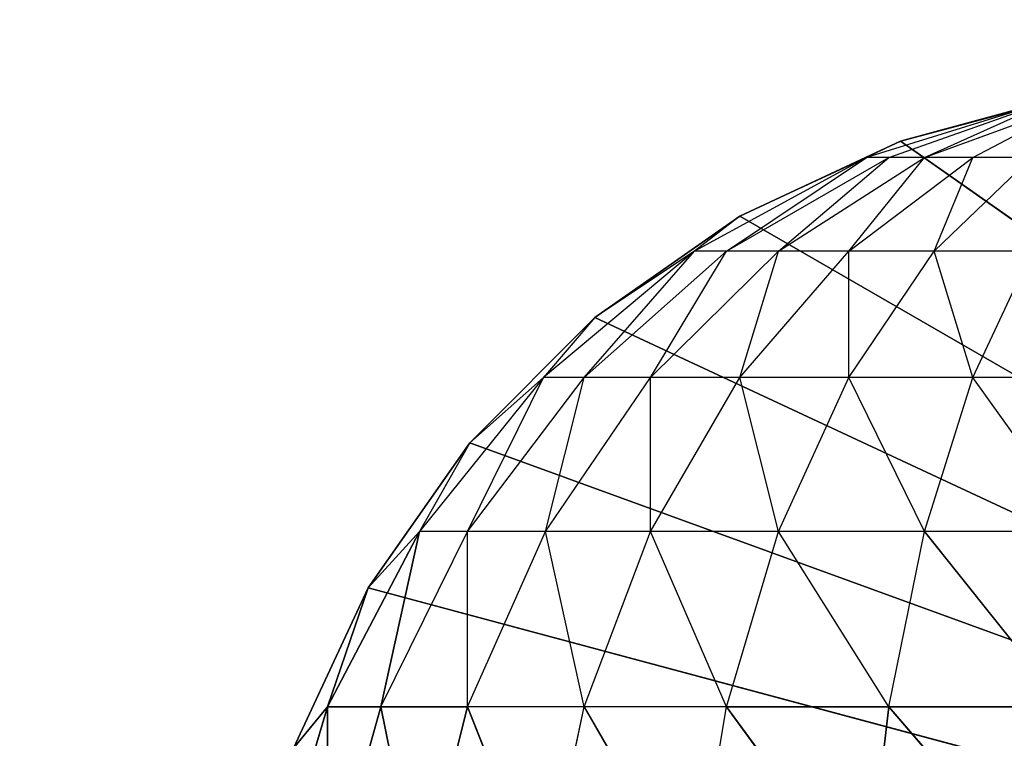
# Model space of a CAD drawing. Extents: x 226 to 378, y -30 to 313.
# Tile 115 of 256: x 278.21 to 278.825, y 60.884 to 61.333. Entities that reach past the tile are written whole.
import ezdxf

# ---------------------------------------------------------------- set-up
doc = ezdxf.new("R2010")
doc.units = 0
doc.header["$LTSCALE"] = 25.4
doc.layers.get('0').update_dxf_attribs({"color": 13, "linetype": 'CONTINUOUS'})
for name, color, linetype in [('_NCL1_11', 41, 'CONTINUOUS'), ('_NCL1_62', 7, 'CONTINUOUS'), ('_NCL1_64', 250, 'CONTINUOUS')]:
    doc.layers.add(name, color=color, linetype=linetype)

# ---------------------------------------------------------------- blocks, each defined once
blk = doc.blocks.new('EWON_2005CD_4005CD_COSY141')
at = {"layer": '_NCL1_11', "color": 0}
for p, q in [((99.27717, 251.4983, 297.18), (98.425, 252.095, 297.18)), ((99.27717, 251.4983, 297.18), (98.425, 252.095, 297.18)), ((99.3775, 251.54509, 297.18), (98.425, 252.095, 297.18)), ((99.3775, 251.54509, 297.18), (98.425, 252.095, 297.18)), ((99.46815, 251.60856, 297.18), (98.425, 252.095, 297.18)), ((99.46815, 251.60856, 297.18), (98.425, 252.095, 297.18)), ((99.54644, 251.68682, 297.18), (98.425, 252.095, 297.18)), ((99.54644, 251.68682, 297.18), (98.425, 252.095, 297.18)), ((99.60991, 251.7775, 297.18), (98.425, 252.095, 297.18)), ((99.60991, 251.7775, 297.18), (98.425, 252.095, 297.18)), ((99.18149, 251.97112, 309.85582), (99.28449, 251.852, 309.78699)), ((99.18149, 251.97112, 309.85582), (99.28449, 251.852, 309.78699)), ((99.29833, 251.97112, 309.82039), (99.28449, 251.852, 309.78699)), ((99.29833, 251.97112, 309.82039), (99.28449, 251.852, 309.78699)), ((99.29833, 251.97112, 309.82039), (99.38593, 251.852, 309.73278)), ((99.29833, 251.97112, 309.82039), (99.38593, 251.852, 309.73278)), ((99.406, 251.97112, 309.76283), (99.38593, 251.852, 309.73278)), ((99.406, 251.97112, 309.76283), (99.47483, 251.852, 309.65983)), ((99.50039, 251.97112, 309.68539), (99.47483, 251.852, 309.65983)), ((99.50039, 251.97112, 309.68539), (99.54778, 251.852, 309.57093)), ((99.57783, 251.97112, 309.591), (99.54778, 251.852, 309.57093)), ((99.57783, 251.97112, 309.591), (99.54778, 251.852, 309.57093)), ((99.57783, 251.97112, 309.591), (99.60199, 251.852, 309.46949)), ((99.57783, 251.97112, 309.591), (99.60199, 251.852, 309.46949)), ((99.63539, 251.97112, 309.48333), (99.60199, 251.852, 309.46949)), ((99.63539, 251.97112, 309.48333), (99.60199, 251.852, 309.46949)), ((99.63539, 251.852, 309.35945), (99.67082, 251.97112, 309.36649)), ((99.63539, 251.97112, 309.48333), (99.63539, 251.852, 309.35945)), ((99.63539, 251.97112, 309.48333), (99.63539, 251.852, 309.35945)), ((99.63539, 251.852, 309.35945), (99.67082, 251.97112, 309.36649)), ((99.6567, 251.87783, 309.245), (99.60991, 251.7775, 297.18)), ((99.60991, 251.7775, 309.245), (99.6567, 251.87783, 309.245)), ((99.6567, 251.87783, 297.18), (99.60991, 251.7775, 297.18)), ((99.6567, 251.87783, 309.245), (99.60991, 251.7775, 297.18)), ((99.6567, 251.87783, 297.18), (99.60991, 251.7775, 297.18)), ((99.60991, 251.7775, 309.245), (99.6567, 251.87783, 309.245)), ((99.63539, 251.852, 309.35945), (99.6567, 251.87783, 309.245)), ((99.63539, 251.852, 309.35945), (99.6567, 251.87783, 309.245)), ((99.17445, 251.852, 309.82039), (99.26203, 251.74222, 309.73278)), ((99.17445, 251.852, 309.82039), (99.28449, 251.852, 309.78699)), ((99.17445, 251.852, 309.82039), (99.28449, 251.852, 309.78699)), ((99.28449, 251.852, 309.78699), (99.26203, 251.74222, 309.73278)), ((99.28449, 251.852, 309.78699), (99.35332, 251.74222, 309.68399)), ((99.28449, 251.852, 309.78699), (99.38593, 251.852, 309.73278)), ((99.38593, 251.852, 309.73278), (99.35332, 251.74222, 309.68399)), ((99.38593, 251.852, 309.73278), (99.43333, 251.74222, 309.61833)), ((99.38593, 251.852, 309.73278), (99.47483, 251.852, 309.65983)), ((99.47483, 251.852, 309.65983), (99.43333, 251.74222, 309.61833)), ((99.47483, 251.852, 309.65983), (99.49899, 251.74222, 309.53832)), ((99.47483, 251.852, 309.65983), (99.54778, 251.852, 309.57093)), ((99.54778, 251.852, 309.57093), (99.49899, 251.74222, 309.53832)), ((99.54778, 251.852, 309.57093), (99.54778, 251.74222, 309.44703)), ((99.60199, 251.852, 309.46949), (99.54778, 251.74222, 309.44703)), ((99.54778, 251.852, 309.57093), (99.60199, 251.852, 309.46949)), ((99.57783, 251.74222, 309.348), (99.63539, 251.852, 309.35945)), ((99.60199, 251.852, 309.46949), (99.57783, 251.74222, 309.348)), ((99.57783, 251.74222, 309.348), (99.63539, 251.852, 309.35945)), ((99.60199, 251.852, 309.46949), (99.63539, 251.852, 309.35945)), ((99.60199, 251.852, 309.46949), (99.63539, 251.852, 309.35945)), ((99.60991, 251.7775, 309.245), (99.63539, 251.852, 309.35945)), ((99.60991, 251.7775, 309.245), (99.63539, 251.852, 309.35945)), ((99.60991, 251.7775, 297.18), (99.54644, 251.68682, 297.18)), ((99.54644, 251.68682, 297.18), (99.60991, 251.7775, 309.245)), ((99.54644, 251.68682, 297.18), (99.60991, 251.7775, 309.245)), ((99.54644, 251.68682, 309.245), (99.60991, 251.7775, 309.245)), ((99.60991, 251.7775, 297.18), (99.54644, 251.68682, 297.18)), ((99.57783, 251.74222, 309.348), (99.60991, 251.7775, 309.245)), ((99.60991, 251.7775, 297.18), (99.60991, 251.7775, 309.245)), ((99.60991, 251.7775, 297.18), (99.60991, 251.7775, 309.245)), ((99.163, 251.74222, 309.76283), (99.23183, 251.64598, 309.65983)), ((99.163, 251.74222, 309.76283), (99.26203, 251.74222, 309.73278)), ((99.26203, 251.74222, 309.73278), (99.23183, 251.64598, 309.65983)), ((99.26203, 251.74222, 309.73278), (99.30945, 251.64598, 309.61833)), ((99.26203, 251.74222, 309.73278), (99.35332, 251.74222, 309.68399)), ((99.35332, 251.74222, 309.68399), (99.30945, 251.64598, 309.61833)), ((99.35332, 251.74222, 309.68399), (99.3775, 251.64598, 309.5625)), ((99.35332, 251.74222, 309.68399), (99.43333, 251.74222, 309.61833)), ((99.43333, 251.74222, 309.61833), (99.3775, 251.64598, 309.5625)), ((99.43333, 251.74222, 309.61833), (99.43333, 251.64598, 309.49445)), ((99.43333, 251.74222, 309.61833), (99.49899, 251.74222, 309.53832)), ((99.49899, 251.74222, 309.53832), (99.43333, 251.64598, 309.49445)), ((99.49899, 251.74222, 309.53832), (99.47483, 251.64598, 309.41681)), ((99.54778, 251.74222, 309.44703), (99.47483, 251.64598, 309.41681)), ((99.49899, 251.74222, 309.53832), (99.54778, 251.74222, 309.44703)), ((99.50039, 251.64598, 309.33258), (99.57783, 251.74222, 309.348)), ((99.54778, 251.74222, 309.44703), (99.50039, 251.64598, 309.33258)), ((99.54644, 251.68682, 309.245), (99.57783, 251.74222, 309.348)), ((99.54778, 251.74222, 309.44703), (99.57783, 251.74222, 309.348)), ((99.54644, 251.68682, 309.245), (99.46815, 251.60856, 297.18)), ((99.46815, 251.60856, 309.245), (99.54644, 251.68682, 309.245)), ((99.54644, 251.68682, 297.18), (99.46815, 251.60856, 297.18)), ((99.54644, 251.68682, 309.245), (99.46815, 251.60856, 297.18)), ((99.54644, 251.68682, 297.18), (99.46815, 251.60856, 297.18)), ((99.50039, 251.64598, 309.33258), (99.54644, 251.68682, 309.245)), ((99.54644, 251.68682, 309.245), (99.54644, 251.68682, 297.18)), ((99.54644, 251.68682, 309.245), (99.54644, 251.68682, 297.18)), ((99.14758, 251.64598, 309.68539), (99.23183, 251.64598, 309.65983)), ((99.23183, 251.64598, 309.65983), (99.195, 251.56701, 309.57093)), ((99.23183, 251.64598, 309.65983), (99.25599, 251.56701, 309.53832)), ((99.23183, 251.64598, 309.65983), (99.30945, 251.64598, 309.61833)), ((99.30945, 251.64598, 309.61833), (99.25599, 251.56701, 309.53832)), ((99.30945, 251.64598, 309.61833), (99.30945, 251.56701, 309.49445)), ((99.30945, 251.64598, 309.61833), (99.3775, 251.64598, 309.5625)), ((99.3775, 251.64598, 309.5625), (99.30945, 251.56701, 309.49445)), ((99.3775, 251.64598, 309.5625), (99.35332, 251.56701, 309.44099)), ((99.43333, 251.64598, 309.49445), (99.35332, 251.56701, 309.44099)), ((99.3775, 251.64598, 309.5625), (99.43333, 251.64598, 309.49445)), ((99.43333, 251.64598, 309.49445), (99.38593, 251.56701, 309.38)), ((99.47483, 251.64598, 309.41681), (99.38593, 251.56701, 309.38)), ((99.406, 251.56701, 309.31381), (99.50039, 251.64598, 309.33258)), ((99.47483, 251.64598, 309.41681), (99.406, 251.56701, 309.31381)), ((99.43333, 251.64598, 309.49445), (99.47483, 251.64598, 309.41681)), ((99.46815, 251.60856, 309.245), (99.50039, 251.64598, 309.33258)), ((99.47483, 251.64598, 309.41681), (99.50039, 251.64598, 309.33258)), ((99.46815, 251.60856, 297.18), (99.3775, 251.54509, 297.18)), ((99.3775, 251.54509, 297.18), (99.46815, 251.60856, 309.245)), ((99.3775, 251.54509, 297.18), (99.46815, 251.60856, 309.245)), ((99.3775, 251.54509, 309.245), (99.46815, 251.60856, 309.245)), ((99.46815, 251.60856, 297.18), (99.3775, 251.54509, 297.18)), ((99.406, 251.56701, 309.31381), (99.46815, 251.60856, 309.245)), ((99.46815, 251.60856, 297.18), (99.46815, 251.60856, 309.245)), ((99.46815, 251.60856, 297.18), (99.46815, 251.60856, 309.245)), ((99.195, 251.56701, 309.57093), (99.25599, 251.56701, 309.53832)), ((99.25599, 251.56701, 309.53832), (99.195, 251.50834, 309.44703)), ((99.25599, 251.56701, 309.53832), (99.23183, 251.50834, 309.41681)), ((99.30945, 251.56701, 309.49445), (99.23183, 251.50834, 309.41681)), ((99.25599, 251.56701, 309.53832), (99.30945, 251.56701, 309.49445)), ((99.30945, 251.56701, 309.49445), (99.26203, 251.50834, 309.38)), ((99.35332, 251.56701, 309.44099), (99.26203, 251.50834, 309.38)), ((99.35332, 251.56701, 309.44099), (99.28449, 251.50834, 309.33799)), ((99.38593, 251.56701, 309.38), (99.28449, 251.50834, 309.33799)), ((99.29833, 251.50834, 309.2924), (99.406, 251.56701, 309.31381)), ((99.38593, 251.56701, 309.38), (99.29833, 251.50834, 309.2924)), ((99.30945, 251.56701, 309.49445), (99.35332, 251.56701, 309.44099)), ((99.35332, 251.56701, 309.44099), (99.38593, 251.56701, 309.38)), ((99.3775, 251.54509, 309.245), (99.406, 251.56701, 309.31381)), ((99.38593, 251.56701, 309.38), (99.406, 251.56701, 309.31381)), ((99.3775, 251.54509, 309.245), (99.27717, 251.4983, 297.18)), ((99.27717, 251.4983, 309.245), (99.3775, 251.54509, 309.245)), ((99.3775, 251.54509, 297.18), (99.27717, 251.4983, 297.18)), ((99.3775, 251.54509, 309.245), (99.27717, 251.4983, 297.18)), ((99.3775, 251.54509, 297.18), (99.27717, 251.4983, 297.18)), ((99.29833, 251.50834, 309.2924), (99.3775, 251.54509, 309.245)), ((99.3775, 251.54509, 309.245), (99.3775, 251.54509, 297.18)), ((99.3775, 251.54509, 309.245), (99.3775, 251.54509, 297.18)), ((99.23183, 251.50834, 309.41681), (99.163, 251.47222, 309.31381)), ((99.26203, 251.50834, 309.38), (99.163, 251.47222, 309.31381)), ((99.18149, 251.47222, 309.26916), (99.29833, 251.50834, 309.2924)), ((99.26203, 251.50834, 309.38), (99.18149, 251.47222, 309.26916)), ((99.28449, 251.50834, 309.33799), (99.18149, 251.47222, 309.26916)), ((99.195, 251.50834, 309.44703), (99.23183, 251.50834, 309.41681)), ((99.23183, 251.50834, 309.41681), (99.26203, 251.50834, 309.38)), ((99.26203, 251.50834, 309.38), (99.28449, 251.50834, 309.33799)), ((99.27717, 251.4983, 309.245), (99.29833, 251.50834, 309.2924)), ((99.28449, 251.50834, 309.33799), (99.29833, 251.50834, 309.2924)), ((99.27717, 251.4983, 297.18), (99.17026, 251.46965, 297.18)), ((99.17026, 251.46965, 297.18), (99.27717, 251.4983, 309.245)), ((99.17026, 251.46965, 297.18), (99.27717, 251.4983, 309.245)), ((99.17026, 251.46965, 309.245), (99.27717, 251.4983, 309.245)), ((99.27717, 251.4983, 297.18), (99.17026, 251.46965, 297.18)), ((99.18149, 251.47222, 309.26916), (99.27717, 251.4983, 309.245)), ((99.27717, 251.4983, 297.18), (99.27717, 251.4983, 309.245)), ((99.27717, 251.4983, 297.18), (99.27717, 251.4983, 309.245))]:
    blk.add_line(p, q, dxfattribs=at)
at = {"color": 7}
mesh = blk.add_polyface(dxfattribs=at)
corners = [(105.41, 276.89132, 297.18), (83.82, 279.42949, 297.18), (83.82, 241.27051, 297.18)]
mesh.append_faces([[corners[k] for k in face] for face in [(0, 1, 2)]], dxfattribs={"color": 7})
mesh = blk.add_polyface(dxfattribs=at)
corners = [(104.14, 276.89132, 298.45), (85.09, 241.27051, 298.45), (85.09, 279.42949, 298.45)]
mesh.append_faces([[corners[k] for k in face] for face in [(0, 1, 2)]], dxfattribs={"color": 7})
mesh = blk.add_polyface(dxfattribs=at)
corners = [(105.41, 276.89132, 297.18), (83.82, 241.27051, 297.18), (105.41, 243.80868, 297.18)]
mesh.append_faces([[corners[k] for k in face] for face in [(0, 1, 2)]], dxfattribs={"color": 7})
mesh = blk.add_polyface(dxfattribs=at)
corners = [(104.14, 243.80868, 298.45), (85.09, 241.27051, 298.45), (104.14, 276.89132, 298.45)]
mesh.append_faces([[corners[k] for k in face] for face in [(0, 1, 2)]], dxfattribs={"color": 7})
at = {"layer": '_NCL1_11', "color": 41}
mesh = blk.add_polyface(dxfattribs=at)
corners = [(99.27717, 251.4983, 297.18), (98.425, 252.095, 297.18), (99.17026, 251.46965, 297.18)]
mesh.append_faces([[corners[k] for k in face] for face in [(0, 1, 2)]], dxfattribs={"color": 41})
mesh = blk.add_polyface(dxfattribs=at)
corners = [(99.3775, 251.54509, 297.18), (98.425, 252.095, 297.18), (99.27717, 251.4983, 297.18)]
mesh.append_faces([[corners[k] for k in face] for face in [(0, 1, 2)]], dxfattribs={"color": 41})
mesh = blk.add_polyface(dxfattribs=at)
corners = [(99.46815, 251.60856, 297.18), (98.425, 252.095, 297.18), (99.3775, 251.54509, 297.18)]
mesh.append_faces([[corners[k] for k in face] for face in [(0, 1, 2)]], dxfattribs={"color": 41})
mesh = blk.add_polyface(dxfattribs=at)
corners = [(99.54644, 251.68682, 297.18), (98.425, 252.095, 297.18), (99.46815, 251.60856, 297.18)]
mesh.append_faces([[corners[k] for k in face] for face in [(0, 1, 2)]], dxfattribs={"color": 41})
mesh = blk.add_polyface(dxfattribs=at)
corners = [(99.60991, 251.7775, 297.18), (98.425, 252.095, 297.18), (99.54644, 251.68682, 297.18)]
mesh.append_faces([[corners[k] for k in face] for face in [(0, 1, 2)]], dxfattribs={"color": 41})
mesh = blk.add_polyface(dxfattribs=at)
corners = [(99.6567, 251.87783, 297.18), (98.425, 252.095, 297.18), (99.60991, 251.7775, 297.18)]
mesh.append_faces([[corners[k] for k in face] for face in [(0, 1, 2)]], dxfattribs={"color": 41})
mesh = blk.add_polyface(dxfattribs=at)
corners = [(99.28449, 251.852, 309.78699), (99.17445, 251.852, 309.82039), (99.18149, 251.97112, 309.85582)]
mesh.append_faces([[corners[k] for k in face] for face in [(0, 1, 2)]], dxfattribs={"color": 41})
mesh = blk.add_polyface(dxfattribs=at)
corners = [(99.29833, 251.97112, 309.82039), (99.28449, 251.852, 309.78699), (99.18149, 251.97112, 309.85582)]
mesh.append_faces([[corners[k] for k in face] for face in [(0, 1, 2)]], dxfattribs={"color": 41})
mesh = blk.add_polyface(dxfattribs=at)
corners = [(99.38593, 251.852, 309.73278), (99.28449, 251.852, 309.78699), (99.29833, 251.97112, 309.82039)]
mesh.append_faces([[corners[k] for k in face] for face in [(0, 1, 2)]], dxfattribs={"color": 41})
mesh = blk.add_polyface(dxfattribs=at)
corners = [(99.406, 251.97112, 309.76283), (99.38593, 251.852, 309.73278), (99.29833, 251.97112, 309.82039)]
mesh.append_faces([[corners[k] for k in face] for face in [(0, 1, 2)]], dxfattribs={"color": 41})
mesh = blk.add_polyface(dxfattribs=at)
corners = [(99.50039, 251.97112, 309.68539), (99.47483, 251.852, 309.65983), (99.406, 251.97112, 309.76283)]
mesh.append_faces([[corners[k] for k in face] for face in [(0, 1, 2)]], dxfattribs={"color": 41})
mesh = blk.add_polyface(dxfattribs=at)
corners = [(99.57783, 251.97112, 309.591), (99.54778, 251.852, 309.57093), (99.50039, 251.97112, 309.68539)]
mesh.append_faces([[corners[k] for k in face] for face in [(0, 1, 2)]], dxfattribs={"color": 41})
mesh = blk.add_polyface(dxfattribs=at)
corners = [(99.57783, 251.97112, 309.591), (99.60199, 251.852, 309.46949), (99.54778, 251.852, 309.57093)]
mesh.append_faces([[corners[k] for k in face] for face in [(0, 1, 2)]], dxfattribs={"color": 41})
mesh = blk.add_polyface(dxfattribs=at)
corners = [(99.63539, 251.97112, 309.48333), (99.60199, 251.852, 309.46949), (99.57783, 251.97112, 309.591)]
mesh.append_faces([[corners[k] for k in face] for face in [(0, 1, 2)]], dxfattribs={"color": 41})
mesh = blk.add_polyface(dxfattribs=at)
corners = [(99.63539, 251.97112, 309.48333), (99.63539, 251.852, 309.35945), (99.60199, 251.852, 309.46949)]
mesh.append_faces([[corners[k] for k in face] for face in [(0, 1, 2)]], dxfattribs={"color": 41})
mesh = blk.add_polyface(dxfattribs=at)
corners = [(99.67082, 251.97112, 309.36649), (99.6567, 251.87783, 309.245), (99.63539, 251.852, 309.35945)]
mesh.append_faces([[corners[k] for k in face] for face in [(0, 1, 2)]], dxfattribs={"color": 41})
mesh = blk.add_polyface(dxfattribs=at)
corners = [(99.67082, 251.97112, 309.36649), (99.63539, 251.852, 309.35945), (99.63539, 251.97112, 309.48333)]
mesh.append_faces([[corners[k] for k in face] for face in [(0, 1, 2)]], dxfattribs={"color": 41})
mesh = blk.add_polyface(dxfattribs=at)
corners = [(99.6567, 251.87783, 309.245), (99.60991, 251.7775, 297.18), (99.60991, 251.7775, 309.245)]
mesh.append_faces([[corners[k] for k in face] for face in [(0, 1, 2)]], dxfattribs={"color": 41})
mesh = blk.add_polyface(dxfattribs=at)
corners = [(99.6567, 251.87783, 297.18), (99.60991, 251.7775, 297.18), (99.6567, 251.87783, 309.245)]
mesh.append_faces([[corners[k] for k in face] for face in [(0, 1, 2)]], dxfattribs={"color": 41})
mesh = blk.add_polyface(dxfattribs=at)
corners = [(99.6567, 251.87783, 309.245), (99.60991, 251.7775, 309.245), (99.63539, 251.852, 309.35945)]
mesh.append_faces([[corners[k] for k in face] for face in [(0, 1, 2)]], dxfattribs={"color": 41})
mesh = blk.add_polyface(dxfattribs=at)
corners = [(99.28449, 251.852, 309.78699), (99.26203, 251.74222, 309.73278), (99.17445, 251.852, 309.82039)]
mesh.append_faces([[corners[k] for k in face] for face in [(0, 1, 2)]], dxfattribs={"color": 41})
mesh = blk.add_polyface(dxfattribs=at)
corners = [(99.63539, 251.852, 309.35945), (99.60991, 251.7775, 309.245), (99.57783, 251.74222, 309.348)]
mesh.append_faces([[corners[k] for k in face] for face in [(0, 1, 2)]], dxfattribs={"color": 41})
mesh = blk.add_polyface(dxfattribs=at)
corners = [(99.63539, 251.852, 309.35945), (99.57783, 251.74222, 309.348), (99.60199, 251.852, 309.46949)]
mesh.append_faces([[corners[k] for k in face] for face in [(0, 1, 2)]], dxfattribs={"color": 41})
mesh = blk.add_polyface(dxfattribs=at)
corners = [(99.60991, 251.7775, 297.18), (99.54644, 251.68682, 297.18), (99.60991, 251.7775, 309.245)]
mesh.append_faces([[corners[k] for k in face] for face in [(0, 1, 2)]], dxfattribs={"color": 41})
mesh = blk.add_polyface(dxfattribs=at)
corners = [(99.60991, 251.7775, 309.245), (99.54644, 251.68682, 297.18), (99.54644, 251.68682, 309.245)]
mesh.append_faces([[corners[k] for k in face] for face in [(0, 1, 2)]], dxfattribs={"color": 41})
mesh = blk.add_polyface(dxfattribs=at)
corners = [(99.54644, 251.68682, 309.245), (99.46815, 251.60856, 297.18), (99.46815, 251.60856, 309.245)]
mesh.append_faces([[corners[k] for k in face] for face in [(0, 1, 2)]], dxfattribs={"color": 41})
mesh = blk.add_polyface(dxfattribs=at)
corners = [(99.54644, 251.68682, 309.245), (99.54644, 251.68682, 297.18), (99.46815, 251.60856, 297.18)]
mesh.append_faces([[corners[k] for k in face] for face in [(0, 1, 2)]], dxfattribs={"color": 41})
mesh = blk.add_polyface(dxfattribs=at)
corners = [(99.46815, 251.60856, 309.245), (99.46815, 251.60856, 297.18), (99.3775, 251.54509, 297.18)]
mesh.append_faces([[corners[k] for k in face] for face in [(0, 1, 2)]], dxfattribs={"color": 41})
mesh = blk.add_polyface(dxfattribs=at)
corners = [(99.46815, 251.60856, 309.245), (99.3775, 251.54509, 297.18), (99.3775, 251.54509, 309.245)]
mesh.append_faces([[corners[k] for k in face] for face in [(0, 1, 2)]], dxfattribs={"color": 41})
mesh = blk.add_polyface(dxfattribs=at)
corners = [(99.3775, 251.54509, 309.245), (99.27717, 251.4983, 297.18), (99.27717, 251.4983, 309.245)]
mesh.append_faces([[corners[k] for k in face] for face in [(0, 1, 2)]], dxfattribs={"color": 41})
mesh = blk.add_polyface(dxfattribs=at)
corners = [(99.3775, 251.54509, 309.245), (99.3775, 251.54509, 297.18), (99.27717, 251.4983, 297.18)]
mesh.append_faces([[corners[k] for k in face] for face in [(0, 1, 2)]], dxfattribs={"color": 41})
mesh = blk.add_polyface(dxfattribs=at)
corners = [(99.27717, 251.4983, 309.245), (99.27717, 251.4983, 297.18), (99.17026, 251.46965, 297.18)]
mesh.append_faces([[corners[k] for k in face] for face in [(0, 1, 2)]], dxfattribs={"color": 41})
mesh = blk.add_polyface(dxfattribs=at)
corners = [(99.27717, 251.4983, 309.245), (99.17026, 251.46965, 297.18), (99.17026, 251.46965, 309.245)]
mesh.append_faces([[corners[k] for k in face] for face in [(0, 1, 2)]], dxfattribs={"color": 41})
at = {"layer": '_NCL1_62', "color": 7}
mesh = blk.add_polyface(dxfattribs=at)
corners = [(119.38, 342.9, 27.94), (45.72, 248.92, 27.94), (119.38, 151.13, 27.94)]
mesh.append_faces([[corners[k] for k in face] for face in [(0, 1, 2)]], dxfattribs={"color": 7})
mesh = blk.add_polyface(dxfattribs=at)
corners = [(119.38, 342.9, 27.94), (45.72, 254, 27.94), (45.72, 248.92, 27.94)]
mesh.append_faces([[corners[k] for k in face] for face in [(0, 1, 2)]], dxfattribs={"color": 7})
at = {"layer": '_NCL1_64', "color": 250}
mesh = blk.add_polyface(dxfattribs=at)
corners = [(111.76, 303.53, 297.18), (96.53974, 229.71125, 297.18), (96.31751, 230.0286, 297.18)]
mesh.append_faces([[corners[k] for k in face] for face in [(0, 1, 2)]], dxfattribs={"color": 250})
mesh = blk.add_polyface(dxfattribs=at)
corners = [(111.76, 303.53, 297.18), (96.31751, 230.0286, 297.18), (96.31751, 290.6714, 297.18)]
mesh.append_faces([[corners[k] for k in face] for face in [(0, 1, 2)]], dxfattribs={"color": 250})
mesh = blk.add_polyface(dxfattribs=at)
corners = [(111.76, 303.53, 297.18), (96.70346, 229.36015, 297.18), (96.53974, 229.71125, 297.18)]
mesh.append_faces([[corners[k] for k in face] for face in [(0, 1, 2)]], dxfattribs={"color": 250})
mesh = blk.add_polyface(dxfattribs=at)
corners = [(111.76, 303.53, 297.18), (106.68, 213.36, 297.18), (96.70346, 229.36015, 297.18)]
mesh.append_faces([[corners[k] for k in face] for face in [(0, 1, 2)]], dxfattribs={"color": 250})

msp = doc.modelspace()

# ---------------------------------------------------------------- block references
at = {"color": 0, "rotation": 179.9999999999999}
msp.add_blockref('EWON_2005CD_4005CD_COSY141', (378.03735, 312.7553), dxfattribs=at)

doc.saveas('drawing.dxf')
